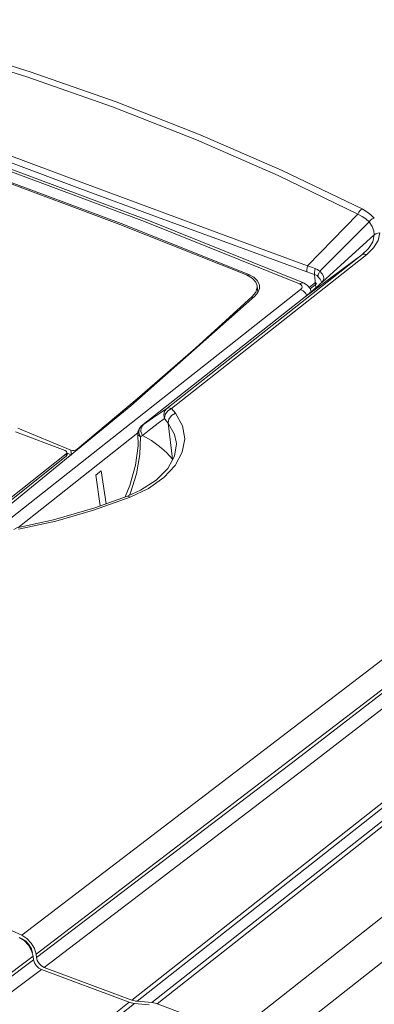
# Model space of a CAD drawing. Header units: millimetres. Extents: x -473 to 23648, y -382 to 1866.
# Tile 241 of 256: x 11590 to 11630, y 1096 to 1209. Entities that reach past the tile are written whole.
import ezdxf

# ---------------------------------------------------------------- set-up
doc = ezdxf.new("R2010")
doc.units = ezdxf.units.MM
doc.header["$LTSCALE"] = 80
doc.layers.get('0').update_dxf_attribs({"linetype": 'CONTINUOUS'})

msp = doc.modelspace()

# ---------------------------------------------------------------- linework, layer by layer
at = {"color": 0, "linetype": 'Continuous', "lineweight": 0}
for p, q in [((11622.834, 1180.441), (11628.554, 1186.344)), ((11624.218, 1179.823), (11629.83, 1185.453)), ((11624.487, 1178.601), (11630.423, 1183.982)), ((11622.402, 1176.793), (11629.027, 1181.718)), ((11616.156, 1179.459), (11616.182, 1179.25)), ((11623.638, 1179.474), (11623.783, 1177.948)), ((11555.96, 1125.588), (11622.043, 1177.757)), ((11723.368, 1178.866), (11614.581, 1092.985)), ((11617.168, 1177.423), (11617.078, 1178.158)), ((11617.086, 1178.025), (11617.078, 1178.156)), ((11617.339, 1177.876), (11617.165, 1177.412)), ((11617.319, 1178.34), (11617.346, 1178.196)), ((11617.346, 1178.196), (11617.339, 1177.876)), ((11622.083, 1178.285), (11621.922, 1178.381)), ((11622.181, 1178.163), (11622.083, 1178.285)), ((11622.373, 1178.496), (11622.373, 1178.496)), ((11623.002, 1177.993), (11623.76, 1178.592)), ((11623.121, 1177.83), (11623.885, 1178.434)), ((11624.089, 1178.221), (11623.273, 1177.504)), ((11624.068, 1178.203), (11623.773, 1177.939)), ((11624.089, 1178.221), (11624.068, 1178.203)), ((11624.402, 1178.642), (11624.423, 1178.538)), ((11624.487, 1178.601), (11624.465, 1178.58)), ((11616.805, 1176.978), (11602.705, 1164.476)), ((11622.402, 1176.793), (11603.898, 1162.185)), ((11616.558, 1176.759), (11616.536, 1176.939)), ((11617.165, 1177.412), (11616.805, 1176.978)), ((11622.402, 1176.793), (11622.388, 1176.783)), ((11623.273, 1177.504), (11622.402, 1176.793)), ((11622.59, 1177.318), (11622.742, 1177.068)), ((11725.959, 1175.773), (11617.172, 1089.892)), ((11701.765, 1174.835), (11602.828, 1096.73)), ((11702.354, 1174.696), (11603.417, 1096.59)), ((11704.03, 1174.54), (11605.093, 1096.435)), ((11704.62, 1174.4), (11605.682, 1096.295)), ((11602.705, 1164.476), (11587.83, 1152.268)), ((11603.629, 1161.875), (11603.883, 1162.174)), ((11603.883, 1162.174), (11603.898, 1162.185)), ((11604.136, 1162.352), (11603.89, 1162.01)), ((11603.898, 1162.185), (11604.136, 1162.352)), ((11607.456, 1158.403), (11606.947, 1162.526)), ((11595.232, 1159.384), (11589.54, 1161.501)), ((11589.824, 1150.59), (11603.507, 1161.391)), ((11595.876, 1159.445), (11589.834, 1161.937)), ((11603.505, 1161.32), (11603.51, 1161.51)), ((11603.505, 1161.321), (11603.514, 1159.939)), ((11603.505, 1161.321), (11603.505, 1161.32)), ((11603.51, 1161.51), (11603.629, 1161.875)), ((11603.62, 1161.41), (11603.784, 1160.964)), ((11603.784, 1160.964), (11604.011, 1161.111)), ((11603.89, 1162.01), (11603.845, 1161.561)), ((11603.845, 1161.561), (11604.011, 1161.111)), ((11604.011, 1161.111), (11604.992, 1161.871)), ((11607.87, 1160.366), (11607.872, 1160.353)), ((11582.608, 1148.891), (11595.314, 1158.999)), ((11595.314, 1158.999), (11595.344, 1158.752)), ((11595.344, 1158.752), (11595.443, 1158.894)), ((11595.447, 1158.953), (11595.416, 1159.199)), ((11595.961, 1158.869), (11595.43, 1159.088)), ((11595.443, 1158.894), (11595.446, 1158.952)), ((11595.947, 1158.867), (11595.876, 1159.445)), ((11596.594, 1159.46), (11596.585, 1159.534)), ((11607.454, 1158.331), (11607.456, 1158.403)), ((11607.456, 1158.403), (11607.475, 1158.368)), ((11599.319, 1157.088), (11598.696, 1156.595)), ((11599.213, 1153.072), (11598.696, 1156.595)), ((11599.874, 1153.31), (11599.319, 1157.088)), ((11602.594, 1155.396), (11602.047, 1154.09)), ((11603.786, 1154.857), (11602.324, 1154.189)), ((11602.324, 1154.189), (11602.324, 1154.189)), ((11602.55, 1154.292), (11602.67, 1154.558)), ((11566.364, 1114.899), (11590.29, 1104.115)), ((11590.29, 1104.115), (11590.857, 1103.747)), ((11590.295, 1103.723), (11590.72, 1103.447)), ((11591.368, 1102.577), (11591.5, 1102.105)), ((11591.72, 1102.587), (11591.897, 1101.957)), ((11543.915, 1066.023), (11591.576, 1101.715)), ((11591.625, 1101.319), (11591.576, 1101.715)), ((11591.946, 1101.562), (11591.897, 1101.957)), ((11592.043, 1101.227), (11591.946, 1101.562)), ((11591.625, 1101.319), (11591.722, 1100.984)), ((11592.823, 1100.452), (11592.52, 1100.623)), ((11592.823, 1100.452), (11602.828, 1096.73)), ((11592.502, 1100.209), (11602.516, 1096.484)), ((11494.652, 1011.331), (11602.516, 1096.484)), ((11495.241, 1011.191), (11603.105, 1096.344)), ((11602.828, 1096.73), (11603.029, 1096.664)), ((11603.029, 1096.664), (11603.225, 1096.617)), ((11603.105, 1096.344), (11604.782, 1096.189)), ((11603.225, 1096.617), (11603.417, 1096.59)), ((11603.417, 1096.59), (11605.093, 1096.435)), ((11605.285, 1096.407), (11605.093, 1096.435)), ((11605.682, 1096.295), (11614.581, 1092.985))]:
    msp.add_line(p, q, dxfattribs=at)
for points in [[(11571.007, 1208.515), (11581.215, 1205.71), (11591.223, 1202.584), (11601.021, 1199.139)], [(11570.649, 1207.884), (11580.847, 1205.116), (11590.841, 1202.014), (11600.622, 1198.58)], [(11571.152, 1199.666), (11579.552, 1196.517), (11588.193, 1193.293), (11597.031, 1190.002)], [(11601.021, 1199.139), (11610.596, 1195.378), (11619.935, 1191.306), (11629.033, 1186.93)], [(11622.373, 1178.496), (11604.838, 1185.575), (11586.973, 1192.222), (11569.574, 1198.137)], [(11571.047, 1199.009), (11579.434, 1195.821), (11588.068, 1192.574), (11596.904, 1189.276)], [(11600.622, 1198.58), (11610.176, 1194.821), (11619.489, 1190.742), (11628.554, 1186.344)], [(11621.922, 1178.381), (11604.241, 1185.517), (11586.637, 1192.065)], [(11615.887, 1179.42), (11601.432, 1185.18), (11587.02, 1190.541)], [(11616.156, 1179.459), (11601.604, 1185.26), (11587.098, 1190.657)], [(11596.904, 1189.276), (11605.739, 1186), (11614.365, 1182.827), (11622.74, 1179.78)], [(11597.031, 1190.002), (11605.861, 1186.72), (11614.477, 1183.526), (11622.834, 1180.441)], [(11629.033, 1186.93), (11628.851, 1186.777), (11628.687, 1186.577), (11628.554, 1186.344)], [(11629.033, 1186.93), (11629.573, 1186.62), (11630.041, 1186.274), (11630.431, 1185.895)], [(11628.554, 1186.344), (11629.051, 1186.089), (11629.478, 1185.79), (11629.83, 1185.453)], [(11630.431, 1185.895), (11630.207, 1185.79), (11630.003, 1185.64), (11629.83, 1185.453)], [(11629.83, 1185.453), (11630.187, 1184.944), (11630.373, 1184.451), (11630.423, 1183.982)], [(11630.423, 1183.982), (11630.251, 1183.201), (11629.769, 1182.428), (11629.027, 1181.718)], [(11631.072, 1184.216), (11630.87, 1183.342), (11630.352, 1182.495), (11629.564, 1181.731)], [(11631.072, 1184.216), (11630.833, 1184.183), (11630.612, 1184.103), (11630.423, 1183.982)], [(11629.027, 1181.718), (11618.071, 1173.068), (11606.802, 1164.169)], [(11629.564, 1181.731), (11618.608, 1173.08), (11607.339, 1164.181)], [(11629.564, 1181.731), (11629.362, 1181.787), (11629.179, 1181.783), (11629.027, 1181.718)], [(11622.834, 1180.441), (11622.769, 1180.215), (11622.736, 1179.99), (11622.74, 1179.78)], [(11622.834, 1180.441), (11623.264, 1180.291), (11623.712, 1180.139)], [(11623.712, 1180.139), (11623.653, 1179.912), (11623.628, 1179.686), (11623.638, 1179.474)], [(11623.712, 1180.139), (11623.845, 1180.087), (11623.97, 1180.02), (11624.094, 1179.934), (11624.218, 1179.823)], [(11617.078, 1178.156), (11616.945, 1178.567), (11616.531, 1179.048), (11615.887, 1179.42)], [(11616.156, 1179.459), (11616.708, 1179.157), (11617.104, 1178.776), (11617.319, 1178.34)], [(11622.74, 1179.78), (11623.178, 1179.626), (11623.638, 1179.474)], [(11623.638, 1179.474), (11623.73, 1179.44), (11623.818, 1179.393), (11623.905, 1179.332), (11623.994, 1179.251)], [(11624.218, 1179.823), (11624.104, 1179.629), (11624.027, 1179.434), (11623.993, 1179.251)], [(11623.994, 1179.251), (11624.267, 1178.919), (11624.402, 1178.642)], [(11624.218, 1179.823), (11624.509, 1179.544), (11624.658, 1179.274), (11624.692, 1179.029), (11624.635, 1178.806), (11624.487, 1178.601)], [(11616.536, 1176.939), (11616.945, 1177.464), (11617.086, 1178.025)], [(11621.922, 1178.381), (11622.161, 1178.507), (11622.373, 1178.496)], [(11622.043, 1177.757), (11622.16, 1177.885), (11622.208, 1178.024), (11622.181, 1178.163)], [(11622.043, 1177.757), (11622.332, 1177.581), (11622.59, 1177.318)], [(11623.239, 1177.484), (11623.114, 1177.852), (11622.836, 1178.204), (11622.43, 1178.471), (11622.373, 1178.496)], [(11623.773, 1177.939), (11622.891, 1177.188), (11622.388, 1176.783)], [(11624.487, 1178.601), (11624.309, 1178.427), (11624.089, 1178.221)], [(11596.585, 1159.534), (11603.404, 1165.272), (11610.055, 1171.075), (11616.536, 1176.939)], [(11590.29, 1104.115), (11634.699, 1138.094), (11678.495, 1172.309)], [(11591.897, 1101.957), (11636.308, 1135.936), (11680.104, 1170.15)], [(11591.946, 1101.562), (11621.621, 1124.189), (11651.023, 1146.92), (11680.153, 1169.757)], [(11592.823, 1100.452), (11622.498, 1123.079), (11651.9, 1145.811), (11681.029, 1168.647)], [(11607.794, 1163.634), (11608.576, 1162.222), (11608.832, 1160.713), (11608.555, 1159.188), (11607.755, 1157.697), (11606.458, 1156.302), (11604.723, 1155.073), (11602.628, 1154.064)], [(11604.136, 1162.352), (11605.179, 1163.075), (11606.07, 1163.682), (11606.802, 1164.169)], [(11606.802, 1164.169), (11606.546, 1163.858), (11606.445, 1163.46), (11606.516, 1163.047)], [(11607.339, 1164.181), (11606.897, 1163.913), (11606.595, 1163.497), (11606.516, 1163.047)], [(11606.802, 1164.169), (11606.896, 1164.218), (11607.017, 1164.242), (11607.165, 1164.233), (11607.339, 1164.181)], [(11607.794, 1163.634), (11607.34, 1163.379), (11607.029, 1162.973), (11606.947, 1162.526)], [(11607.339, 1164.181), (11607.573, 1163.91), (11607.794, 1163.634)], [(11603.898, 1162.185), (11603.661, 1161.851), (11603.62, 1161.41)], [(11604.992, 1161.871), (11605.829, 1162.518), (11606.516, 1163.047)], [(11606.516, 1163.047), (11606.738, 1162.788), (11606.947, 1162.526)], [(11606.947, 1162.526), (11607.666, 1161.222), (11607.87, 1160.366)], [(11602.67, 1154.558), (11603.359, 1156.74), (11603.741, 1158.929), (11603.784, 1160.964)], [(11603.505, 1161.32), (11603.545, 1161.186), (11603.784, 1160.964)], [(11604.011, 1161.111), (11605.038, 1160.513), (11605.957, 1159.861), (11606.765, 1159.156), (11607.456, 1158.403)], [(11603.514, 1159.939), (11603.229, 1157.72), (11602.594, 1155.396)], [(11607.87, 1160.366), (11607.89, 1160.151), (11607.686, 1158.747), (11606.903, 1157.338), (11605.573, 1156.01), (11603.786, 1154.857)], [(11569.415, 1138.735), (11582.639, 1148.645), (11595.344, 1158.752)], [(11595.416, 1159.199), (11595.383, 1159.281), (11595.232, 1159.384)], [(11595.314, 1158.999), (11595.413, 1159.14), (11595.416, 1159.199)], [(11595.876, 1159.445), (11596.05, 1159.401), (11596.248, 1159.402), (11596.437, 1159.449), (11596.585, 1159.534)], [(11602.324, 1154.189), (11598.591, 1152.849), (11593.903, 1151.498)], [(11602.628, 1154.064), (11602.38, 1154.199), (11602.324, 1154.189)], [(11602.628, 1154.064), (11598.438, 1152.576), (11594.144, 1151.351), (11589.894, 1150.404)], [(11593.903, 1151.498), (11589.72, 1150.566), (11589.359, 1150.394)], [(11591.576, 1101.715), (11591.399, 1102.345), (11591.036, 1102.97), (11590.536, 1103.504), (11589.97, 1103.873)], [(11590.857, 1103.747), (11591.357, 1103.213), (11591.72, 1102.587)], [(11590.72, 1103.447), (11591.095, 1103.047), (11591.368, 1102.577)], [(11495.629, 1030.203), (11527.927, 1053.787), (11559.926, 1077.492), (11591.625, 1101.319)], [(11591.722, 1100.984), (11591.925, 1100.653), (11592.2, 1100.38), (11592.502, 1100.209)], [(11592.52, 1100.623), (11592.245, 1100.896), (11592.043, 1101.227)], [(11496.475, 1029.071), (11528.784, 1052.662), (11560.793, 1076.375), (11592.502, 1100.209)], [(11603.105, 1096.344), (11602.914, 1096.371), (11602.717, 1096.418), (11602.516, 1096.484)], [(11605.682, 1096.295), (11605.482, 1096.361), (11605.285, 1096.407)]]:
    msp.add_lwpolyline(points, dxfattribs=at)

doc.saveas('drawing.dxf')
